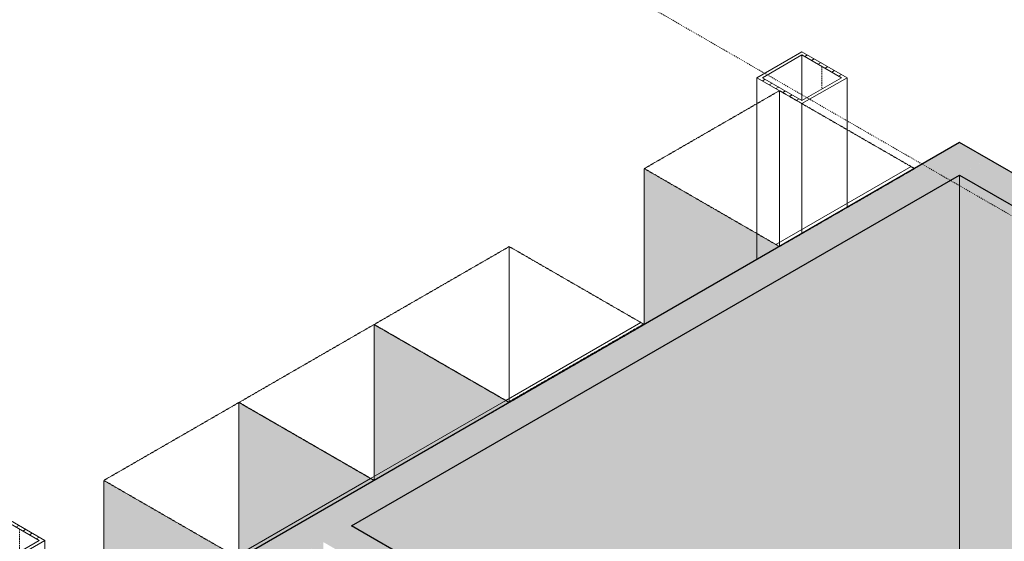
# Model space of a CAD drawing. Header units: millimetres. Extents: x 2807 to 348062, y -35711 to 43067.
# Tile 61 of 191: x 46838 to 49929, y 709 to 2348. Entities that reach past the tile are written whole.
import ezdxf

# ---------------------------------------------------------------- set-up
doc = ezdxf.new("R2010")
doc.units = ezdxf.units.MM
for name, pattern in [('Hidden', [7.14375, 4.7625, -2.38125]), ('THO_hhidden', [2.5, 1.5, -1]), ('THO_hidden', [6, 3, -3])]:
    doc.linetypes.add(name, pattern=pattern)
for name, color, linetype, lineweight in [('A-GENM', 7, 'Continuous', 13), ('A-WALL-PATT', 7, 'Continuous', 25), ('I-WALL', 7, 'Continuous', 18), ('S-COLS', 7, 'Continuous', 13)]:
    doc.layers.add(name, color=color, linetype=linetype, lineweight=lineweight)
doc.layers.add('G-ANNO-SYMB', color=7, linetype='THO_hidden', lineweight=13, true_color=0xff8040)
pattern_1 = [(30, (3507, -1231.2), (-424.264, 244.949), [])]
pattern_2 = [(30, (3507.014, -1231.216), (-42.426292, 24.494494), []), (30, (3507.014, -1206.967), (-42.426292, 24.494494), [])]

# ---------------------------------------------------------------- blocks, each defined once
blk = doc.blocks.new('NLRS_01_GM_WPB_dummy placeholder_gen_tho - kast 600x600x2100-V173-00 isometrie begane grond _plotview_')
at = {"layer": 'A-GENM', "true_color": 0x808080}
h = blk.add_hatch(dxfattribs=at)
h.set_pattern_fill('FP_3', color=8, style=0, pattern_type=2)
h.set_pattern_definition(pattern_1)
h.paths.add_polyline_path([(47526.2, 655.7), (47950.4, 900.7), (47526.2, 1145.6), (47101.9, 900.7)])
at = {"layer": 'A-GENM', "linetype": 'THO_hhidden', "true_color": 0xdcf8f8, "transparency": 33554636}
blk.add_hatch(color=7, dxfattribs=at).paths.add_polyline_path([(47101.9, 410.8), (47524.4, 656.7), (47101.9, 900.7), (47101.9, 615.9)])
at = {"layer": 'A-GENM', "linetype": 'THO_hhidden'}
for p, q in [((47526.2, 1145.6), (47101.9, 900.7)), ((47950.4, 900.7), (47526.2, 1145.6)), ((47101.9, 900.7), (47526.2, 655.7)), ((47101.9, 410.8), (47101.9, 900.7)), ((47526.2, 655.7), (47950.4, 900.7))]:
    blk.add_line(p, q, dxfattribs=at)
at = {"layer": 'A-GENM', "color": 9, "linetype": 'THO_hhidden', "true_color": 0xb0c6c6}
blk.add_line((47526.2, 655.7), (47526.2, 1145.6), dxfattribs=at)
blk = doc.blocks.new('NLRS_01_GM_WPB_dummy placeholder_gen_tho - kast 600x600x2100-V174-00 isometrie begane grond _plotview_')
at = {"layer": 'A-GENM', "true_color": 0x808080}
h = blk.add_hatch(dxfattribs=at)
h.set_pattern_fill('FP_3', color=8, style=0, pattern_type=2)
h.set_pattern_definition(pattern_1)
h.paths.add_polyline_path([(47950.4, 900.7), (48374.7, 1145.6), (47950.4, 1390.6), (47526.2, 1145.6), (47826.2, 972.4)])
at = {"layer": 'A-GENM', "linetype": 'THO_hhidden', "true_color": 0xdcf8f8, "transparency": 33554636}
blk.add_hatch(color=7, dxfattribs=at).paths.add_polyline_path([(47526.2, 655.7), (47950.4, 900.7), (47526.2, 1145.6), (47526.2, 656.7)])
at = {"layer": 'A-GENM', "linetype": 'THO_hhidden'}
for p, q in [((47950.4, 1390.6), (47526.2, 1145.6)), ((48374.7, 1145.6), (47950.4, 1390.6)), ((47526.2, 1145.6), (47950.4, 900.7)), ((47950.4, 900.7), (48374.7, 1145.6))]:
    blk.add_line(p, q, dxfattribs=at)
at = {"layer": 'A-GENM', "color": 9, "linetype": 'THO_hhidden', "true_color": 0xb0c6c6}
for p, q in [((47950.4, 900.7), (47950.4, 1390.6)), ((47526.2, 655.7), (47526.2, 1145.6))]:
    blk.add_line(p, q, dxfattribs=at)
blk = doc.blocks.new('NLRS_01_GM_WPB_dummy placeholder_gen_tho - kast 600x600x2100-V175-00 isometrie begane grond _plotview_')
at = {"layer": 'A-GENM', "true_color": 0x808080}
h = blk.add_hatch(dxfattribs=at)
h.set_pattern_fill('FP_3', color=8, style=0, pattern_type=2)
h.set_pattern_definition(pattern_1)
h.paths.add_polyline_path([(48374.7, 1145.6), (48798.9, 1390.6), (48374.7, 1635.5), (47950.4, 1390.6), (48272, 1204.9)])
at = {"layer": 'A-GENM', "linetype": 'THO_hhidden', "true_color": 0xdcf8f8, "transparency": 33554636}
blk.add_hatch(color=7, dxfattribs=at).paths.add_polyline_path([(47950.4, 900.7), (48374.7, 1145.6), (47950.4, 1390.6), (47950.4, 1062.7)])
at = {"layer": 'A-GENM', "linetype": 'THO_hhidden'}
for p, q in [((48374.7, 1635.5), (47950.4, 1390.6)), ((48798.9, 1390.6), (48374.7, 1635.5)), ((47950.4, 1390.6), (48374.7, 1145.6)), ((48374.7, 1145.6), (48798.9, 1390.6))]:
    blk.add_line(p, q, dxfattribs=at)
at = {"layer": 'A-GENM', "color": 9, "linetype": 'THO_hhidden', "true_color": 0xb0c6c6}
for p, q in [((48374.7, 1145.6), (48374.7, 1635.5)), ((47950.4, 900.7), (47950.4, 1390.6))]:
    blk.add_line(p, q, dxfattribs=at)
blk = doc.blocks.new('NLRS_01_GM_WPB_dummy placeholder_gen_tho - kast 600x600x2100-V176-00 isometrie begane grond _plotview_')
at = {"layer": 'A-GENM', "true_color": 0x808080}
h = blk.add_hatch(dxfattribs=at)
h.set_pattern_fill('FP_3', color=8, style=0, pattern_type=2)
h.set_pattern_definition(pattern_1)
h.paths.add_polyline_path([(49223.2, 1635.5), (49647.5, 1880.5), (49223.2, 2125.4), (48798.9, 1880.5), (49163.6, 1670)])
at = {"layer": 'A-GENM', "linetype": 'THO_hhidden', "true_color": 0xdcf8f8, "transparency": 33554636}
blk.add_hatch(color=7, dxfattribs=at).paths.add_polyline_path([(48798.9, 1390.6), (49223.2, 1635.5), (48798.9, 1880.5), (48798.9, 1406.6)])
at = {"layer": 'A-GENM', "linetype": 'THO_hhidden'}
for p, q in [((49223.2, 2125.4), (48798.9, 1880.5)), ((49647.5, 1880.5), (49223.2, 2125.4)), ((48798.9, 1880.5), (49223.2, 1635.5)), ((48798.9, 1393.3), (48798.9, 1880.5)), ((49223.2, 1635.5), (49647.5, 1880.5))]:
    blk.add_line(p, q, dxfattribs=at)
at = {"layer": 'A-GENM', "color": 9, "linetype": 'THO_hhidden', "true_color": 0xb0c6c6}
for p, q in [((49223.2, 1635.5), (49223.2, 2125.4)), ((48798.9, 1390.6), (48798.9, 1393.3))]:
    blk.add_line(p, q, dxfattribs=at)
blk = doc.blocks.new('NLRS_28_SCO_UN_koker_gen_bcb - K200_200_12_5-2419765-00 isometrie begane grond _plotview_')
at = {"layer": 'S-COLS'}
h = blk.add_hatch(dxfattribs=at)
h.set_pattern_fill('FP_5', color=256, style=0, pattern_type=2)
h.set_pattern_definition(pattern_2)
h.paths.add_polyline_path([(49293.9, 2084.6), (49435.3, 2166.2), (49293.9, 2247.9), (49152.5, 2166.2)])
h.paths.add_polyline_path([(49293.9, 2094.8), (49170.2, 2166.2), (49293.9, 2237.7), (49417.7, 2166.2)])
at = {"layer": 'S-COLS', "lineweight": 18}
for p, q in [((49293.9, 2247.9), (49152.5, 2166.2)), ((49170.2, 2166.2), (49293.9, 2237.7)), ((49435.3, 2166.2), (49293.9, 2247.9)), ((49293.9, 2237.7), (49417.7, 2166.2)), ((49152.5, 2166.2), (49293.9, 2084.6)), ((49293.9, 2094.8), (49170.2, 2166.2)), ((49293.9, 2084.6), (49435.3, 2166.2)), ((49417.7, 2166.2), (49293.9, 2094.8))]:
    blk.add_line(p, q, dxfattribs=at)
at = {"layer": 'S-COLS'}
for p, q in [((49293.9, 2237.7), (49293.9, 2094.8)), ((49152.5, 2084.6), (49152.5, 2166.2)), ((49435.3, 2002.9), (49435.3, 2166.2))]:
    blk.add_line(p, q, dxfattribs=at)
at = {"layer": 'S-COLS', "linetype": 'Hidden'}
blk.add_line((49355.8, 2202), (49355.8, 2130.5), dxfattribs=at)
at = {"layer": 'S-COLS', "color": 9, "true_color": 0xb0c6c6}
for p, q in [((49152.5, 1594.7), (49152.5, 2084.6)), ((49293.9, 1676.3), (49293.9, 2084.6)), ((49435.3, 1758), (49435.3, 2002.9))]:
    blk.add_line(p, q, dxfattribs=at)
blk = doc.blocks.new('NLRS_28_SCO_UN_koker_gen_bcb - K200_200_12_5-V338-00 isometrie begane grond _plotview_')
at = {"layer": 'S-COLS'}
h = blk.add_hatch(dxfattribs=at)
h.set_pattern_fill('FP_5', color=256, style=0, pattern_type=2)
h.set_pattern_definition(pattern_2)
h.paths.add_polyline_path([(46774.9, 630.2), (46916.3, 711.8), (46774.9, 793.5), (46633.4, 711.8)])
h.paths.add_polyline_path([(46774.9, 640.4), (46651.1, 711.8), (46774.9, 783.3), (46898.6, 711.8)])
at = {"layer": 'S-COLS', "lineweight": 18}
for p, q in [((46774.9, 793.5), (46633.4, 711.8)), ((46651.1, 711.8), (46774.9, 783.3)), ((46916.3, 711.8), (46774.9, 793.5)), ((46774.9, 783.3), (46898.6, 711.8)), ((46633.4, 711.8), (46774.9, 630.2)), ((46774.9, 640.4), (46651.1, 711.8)), ((46774.9, 630.2), (46916.3, 711.8)), ((46898.6, 711.8), (46774.9, 640.4))]:
    blk.add_line(p, q, dxfattribs=at)
at = {"layer": 'S-COLS'}
for p, q in [((46774.9, 783.3), (46774.9, 640.4)), ((46633.4, 110.5), (46633.4, 711.8)), ((46916.3, 303.6), (46916.3, 711.8)), ((46774.9, 192.1), (46774.9, 630.2))]:
    blk.add_line(p, q, dxfattribs=at)
at = {"layer": 'S-COLS', "linetype": 'Hidden'}
blk.add_line((46836.7, 747.6), (46836.7, 676.1), dxfattribs=at)
at = {"layer": 'S-COLS', "color": 252, "true_color": 0x879191}
for p, q in [((46774.9, 184), (46774.9, 192.1)), ((46633.4, 102.3), (46633.4, 110.5))]:
    blk.add_line(p, q, dxfattribs=at)
at = {"layer": 'S-COLS', "color": 253, "true_color": 0xa1a1a1}
for p, q in [((46774.9, -591.8), (46774.9, 184)), ((46633.4, -510.2), (46633.4, 102.3)), ((46774.9, -591.8), (46633.4, -510.2)), ((46777.7, -590.2), (46774.9, -591.8))]:
    blk.add_line(p, q, dxfattribs=at)

msp = doc.modelspace()

# ---------------------------------------------------------------- hatches: boundary and pattern name
at = {"layer": 'A-GENM', "true_color": 0xdcf8f8, "transparency": 33554636}
for points in [[(48377.1, 1147), (48801.3, 1391.9), (48798.9, 1393.3), (48374.7, 1148.3)], [(48374.7, 1145.6), (48377.1, 1147), (48374.7, 1148.3)]]:
    msp.add_hatch(color=7, dxfattribs=at).paths.add_polyline_path(points)
at = {"layer": 'A-WALL-PATT', "lineweight": 18, "true_color": 0xafafaf}
h = msp.add_hatch(color=253, dxfattribs=at)
h.paths.add_polyline_path([(45670, -518), (46235.7, -191.4), (46147.3, -140.4), (45581.6, -467)])
h.paths.add_polyline_path([(46966.8, 230.7), (49877.3, 1911.1), (49788.9, 1962.1), (46878.4, 281.8), (46934.7, 249.3)])
for points in [[(51777.6, 711.8), (51866, 762.9), (49877.3, 1911.1), (49788.9, 1860), (51392.4, 934.3)], [(49780.1, -441.5), (49868.4, -390.4), (47879.7, 757.8), (47791.3, 706.7), (49609.3, -342.9)]]:
    msp.add_hatch(color=253, dxfattribs=at).paths.add_polyline_path(points)
at = {"layer": 'A-WALL-PATT', "true_color": 0xf0f0f0}
h = msp.add_hatch(color=7, dxfattribs=at)
h.paths.add_polyline_path([(46966.8, -991.3), (47634, -605.8), (47634, -569.3), (47241.3, -342.6), (47243.4, -179), (47248.6, -176.9), (47256, -179), (47296.5, -160.5), (47308.5, -161.9), (47375.9, -199.9), (47382.3, -196.2), (47557.2, -6.4), (47572.4, 4.2), (47616.2, 31.3), (47618.7, 37.3), (47626.4, 76.5), (47634, 80.5), (47634, 615.9), (46966.8, 230.7), (46966.8, -385.5)])
h.paths.add_polyline_path([(46235.7, -844.6), (46235.7, -191.4), (45670, -518), (46043.1, -733.4)])
h.paths.add_polyline_path([(48938, 146.8), (49788.9, 638), (49788.9, 1860), (47879.7, 757.8), (48717.8, 273.9)])
h.paths.add_polyline_path([(47791.3, 606.7), (47791.3, 706.7), (47704.7, 656.7), (47775.4, 615.9)])
msp.add_hatch(color=7, dxfattribs=at).paths.add_polyline_path([(50765.7, 74.1), (51056.8, 242.2), (51056.8, 291.2), (51100.3, 318.5), (51100.3, 320.8), (51777.6, 711.8), (49788.9, 1860), (49788.9, 638), (50480.5, 238.8)])

# ---------------------------------------------------------------- linework, layer by layer
at = {"layer": 'A-GENM', "color": 9, "linetype": 'THO_hhidden', "true_color": 0xb0c6c6}
for p, q in [((48796.6, 1391.9), (48374.7, 1148.3)), ((48798.9, 1390.6), (48798.9, 1393.3)), ((48374.7, 1148.3), (48377.1, 1147)), ((48374.7, 1145.6), (48374.7, 1148.3))]:
    msp.add_line(p, q, dxfattribs=at)
at = {"layer": 'A-GENM', "linetype": 'THO_hhidden'}
for p, q in [((48798.9, 1393.3), (48796.6, 1391.9)), ((48801.3, 1391.9), (48798.9, 1393.3))]:
    msp.add_line(p, q, dxfattribs=at)
at = {"layer": 'G-ANNO-SYMB'}
msp.add_line((88267.6, -20389.1), (28699.6, 14002.5), dxfattribs=at)
at = {"layer": 'I-WALL', "lineweight": 25}
for p, q in [((49788.9, 1962.1), (46878.4, 281.8)), ((51866, 762.9), (49788.9, 1962.1)), ((47879.7, 757.8), (49788.9, 1860)), ((49788.9, 1860), (51777.6, 711.8)), ((49868.4, -390.4), (47879.7, 757.8))]:
    msp.add_line(p, q, dxfattribs=at)
at = {"layer": 'I-WALL'}
msp.add_line((49788.9, 1860), (49788.9, 638), dxfattribs=at)

# ---------------------------------------------------------------- block references
at = {"layer": 'A-GENM', "color": 9, "linetype": 'THO_hhidden', "true_color": 0xb0c6c6}
for name in ['NLRS_01_GM_WPB_dummy placeholder_gen_tho - kast 600x600x2100-V176-00 isometrie begane grond _plotview_', 'NLRS_01_GM_WPB_dummy placeholder_gen_tho - kast 600x600x2100-V175-00 isometrie begane grond _plotview_', 'NLRS_01_GM_WPB_dummy placeholder_gen_tho - kast 600x600x2100-V174-00 isometrie begane grond _plotview_', 'NLRS_01_GM_WPB_dummy placeholder_gen_tho - kast 600x600x2100-V173-00 isometrie begane grond _plotview_']:
    msp.add_blockref(name, (0, 0), dxfattribs=at)
at = {"layer": 'S-COLS', "linetype": 'Hidden'}
for name in ['NLRS_28_SCO_UN_koker_gen_bcb - K200_200_12_5-2419765-00 isometrie begane grond _plotview_', 'NLRS_28_SCO_UN_koker_gen_bcb - K200_200_12_5-V338-00 isometrie begane grond _plotview_']:
    msp.add_blockref(name, (0, 0), dxfattribs=at)

doc.saveas('drawing.dxf')
